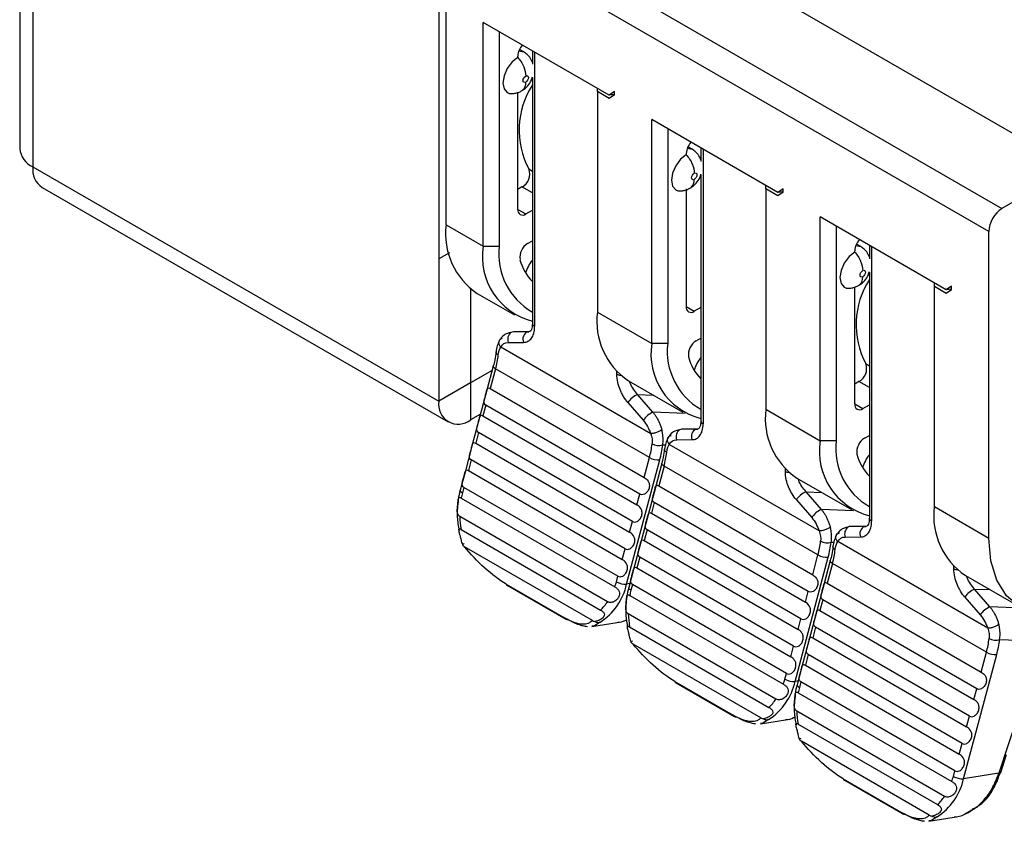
# Model space of a CAD drawing. Header units: millimetres. Extents: x 0 to 419, y 0 to 324.
# Tile 18 of 35: x 318 to 338, y 179 to 195. Entities that reach past the tile are written whole.
import ezdxf

# ---------------------------------------------------------------- set-up
doc = ezdxf.new("R2010")
doc.units = ezdxf.units.MM
doc.header["$LTSCALE"] = 1.5

msp = doc.modelspace()

# ---------------------------------------------------------------- linework, layer by layer
for p, q in [((318.032, 266.376), (318.032, 192.152)), ((318.296, 266.008), (318.296, 191.785)), ((339.244, 191.664), (326.516, 199.012)), ((326.41, 198.032), (326.41, 189.948)), ((326.821, 197.213), (337.666, 190.952)), ((337.401, 190.493), (326.556, 196.754)), ((326.556, 190.63), (326.556, 196.754)), ((329.817, 193.217), (327.298, 194.672)), ((327.298, 190.201), (327.298, 194.672)), ((327.617, 194.488), (327.617, 190.201)), ((328.009, 194.102), (328.107, 194.081)), ((328.107, 194.082), (328.022, 194.131)), ((328.28, 194.105), (328.28, 193.835)), ((328.324, 194.08), (328.324, 188.596)), ((327.988, 193.972), (327.988, 193.998)), ((328.28, 193.569), (328.28, 188.657)), ((327.988, 190.936), (327.988, 193.271)), ((329.579, 193.289), (329.579, 193.355)), ((329.579, 193.289), (329.579, 188.885)), ((329.817, 193.151), (329.579, 193.289)), ((329.924, 193.288), (329.817, 193.217)), ((329.924, 193.222), (329.924, 193.288)), ((329.924, 193.229), (329.817, 193.217)), ((329.924, 193.222), (329.817, 193.151)), ((333.185, 191.273), (330.666, 192.728)), ((330.666, 188.257), (330.666, 192.728)), ((330.984, 192.544), (330.984, 188.257)), ((331.377, 192.158), (331.475, 192.137)), ((331.474, 192.137), (331.389, 192.187)), ((331.648, 192.161), (331.648, 191.891)), ((331.692, 192.136), (331.692, 186.652)), ((331.355, 192.054), (331.355, 192.028)), ((318.296, 191.785), (326.41, 187.101)), ((328.206, 191.743), (328.28, 191.7)), ((339.072, 191.764), (337.666, 190.952)), ((331.648, 191.625), (331.648, 186.713)), ((318.482, 191.373), (326.597, 186.689)), ((328.072, 191.383), (327.988, 191.334)), ((328.28, 191.263), (328.072, 191.383)), ((331.355, 191.345), (331.355, 188.992)), ((332.946, 191.345), (332.946, 191.411)), ((332.946, 191.345), (332.946, 186.941)), ((333.185, 191.207), (332.946, 191.345)), ((333.291, 191.344), (333.185, 191.273)), ((333.291, 191.278), (333.291, 191.344)), ((333.291, 191.285), (333.185, 191.273)), ((333.291, 191.278), (333.185, 191.207)), ((327.988, 190.936), (328.147, 190.844)), ((328.147, 190.844), (328.28, 190.921)), ((336.553, 189.329), (334.034, 190.784)), ((334.034, 186.313), (334.034, 190.784)), ((326.556, 190.63), (327.298, 190.201)), ((334.352, 190.6), (334.352, 186.313)), ((328.185, 190.254), (328.28, 190.309)), ((337.401, 184.369), (337.401, 190.493)), ((327.298, 190.201), (327.617, 190.201)), ((334.723, 190.084), (334.723, 190.11)), ((334.744, 190.214), (334.842, 190.193)), ((334.842, 190.193), (334.757, 190.243)), ((335.015, 190.217), (335.015, 189.947)), ((335.059, 190.192), (335.059, 184.708)), ((326.62, 190.069), (326.41, 189.948)), ((326.41, 189.948), (326.41, 187.101)), ((335.015, 189.681), (335.015, 184.769)), ((327.046, 189.346), (327.046, 187.468)), ((327.046, 189.346), (327.046, 187.468)), ((334.723, 187.048), (334.723, 189.383)), ((336.314, 189.401), (336.314, 189.467)), ((336.314, 184.997), (336.314, 189.401)), ((336.314, 189.401), (336.553, 189.263)), ((336.659, 189.4), (336.553, 189.329)), ((336.659, 189.341), (336.553, 189.329)), ((336.553, 189.263), (336.659, 189.334)), ((336.659, 189.334), (336.659, 189.4)), ((327.177, 189.256), (327.92, 188.828)), ((331.355, 188.992), (331.515, 188.9)), ((331.648, 188.977), (331.515, 188.9)), ((329.579, 188.885), (330.666, 188.257)), ((328.209, 188.491), (327.902, 188.489)), ((328.185, 188.487), (328.209, 188.491)), ((331.553, 188.31), (331.648, 188.365)), ((330.645, 186.454), (327.647, 188.185)), ((327.797, 188.278), (328.104, 188.279)), ((330.984, 188.257), (330.666, 188.257)), ((327.499, 187.806), (327.37, 187.323)), ((327.544, 187.752), (327.438, 187.354)), ((330.62, 185.976), (327.544, 187.752)), ((334.941, 187.855), (335.015, 187.812)), ((327.475, 187.715), (327.046, 187.468)), ((327.475, 187.715), (327.046, 187.468)), ((329.968, 187.647), (329.968, 187.695)), ((327.046, 187.468), (326.41, 187.101)), ((327.046, 187.468), (327.046, 186.733)), ((327.438, 187.354), (330.514, 185.579)), ((330.2, 187.511), (331.287, 186.884)), ((334.807, 187.495), (334.723, 187.446)), ((335.015, 187.375), (334.807, 187.495)), ((327.37, 187.323), (327.224, 186.777)), ((330.69, 186.882), (330.383, 187.237)), ((330.383, 187.237), (330.695, 187.226)), ((327.349, 187.021), (327.292, 186.808)), ((330.425, 185.245), (327.349, 187.021)), ((330.188, 187.076), (330.495, 186.721)), ((334.723, 187.048), (334.882, 186.956)), ((334.882, 186.956), (335.015, 187.033)), ((327.243, 186.847), (327.046, 186.733)), ((327.224, 186.777), (327.079, 186.231)), ((327.292, 186.808), (330.368, 185.032)), ((331.334, 186.858), (330.69, 186.882)), ((332.946, 186.941), (334.034, 186.313)), ((327.204, 186.475), (327.147, 186.262)), ((330.28, 184.699), (327.204, 186.475)), ((331.577, 186.547), (331.27, 186.545)), ((331.553, 186.543), (331.577, 186.547)), ((334.92, 186.366), (335.015, 186.42)), ((327.079, 186.231), (326.933, 185.685)), ((327.147, 186.262), (330.223, 184.486)), ((330.884, 186.232), (330.938, 186.23)), ((334.012, 184.51), (331.015, 186.241)), ((331.165, 186.334), (331.471, 186.335)), ((334.352, 186.313), (334.034, 186.313)), ((330.514, 185.579), (330.62, 185.976)), ((327.058, 185.929), (327.001, 185.716)), ((330.134, 184.153), (327.058, 185.929)), ((330.164, 183.449), (330.826, 185.93)), ((330.866, 185.862), (330.738, 185.379)), ((330.912, 185.808), (330.806, 185.41)), ((333.988, 184.032), (330.912, 185.808)), ((326.933, 185.685), (326.837, 185.325)), ((327.001, 185.716), (330.077, 183.94)), ((333.336, 185.703), (333.336, 185.751)), ((330.806, 185.41), (333.882, 183.635)), ((333.568, 185.567), (334.655, 184.939)), ((326.912, 185.382), (326.882, 185.271)), ((329.988, 183.607), (326.912, 185.382)), ((330.368, 185.032), (330.425, 185.245)), ((330.738, 185.379), (330.592, 184.833)), ((334.057, 184.938), (333.751, 185.293)), ((333.751, 185.293), (334.062, 185.282)), ((326.859, 185.168), (329.928, 183.396)), ((330.717, 185.077), (330.66, 184.864)), ((333.793, 183.301), (330.717, 185.077)), ((333.556, 185.132), (333.863, 184.777)), ((336.314, 184.997), (337.401, 184.369)), ((329.78, 183.096), (326.829, 184.8)), ((330.592, 184.833), (330.446, 184.287)), ((330.66, 184.864), (333.736, 183.088)), ((334.701, 184.914), (334.057, 184.938)), ((330.223, 184.486), (330.28, 184.699)), ((334.944, 184.602), (334.638, 184.601)), ((334.92, 184.599), (334.944, 184.602)), ((326.854, 184.54), (329.641, 182.931)), ((330.571, 184.531), (330.514, 184.318)), ((333.647, 182.755), (330.571, 184.531)), ((330.446, 184.287), (330.301, 183.741)), ((330.514, 184.318), (333.59, 182.542)), ((334.252, 184.288), (334.306, 184.286)), ((337.38, 182.566), (334.383, 184.297)), ((334.532, 184.39), (334.839, 184.391)), ((329.478, 182.721), (326.923, 184.196)), ((330.077, 183.94), (330.134, 184.153)), ((333.882, 183.635), (333.988, 184.032)), ((330.426, 183.985), (330.369, 183.772)), ((333.501, 182.209), (330.426, 183.985)), ((333.532, 181.505), (334.193, 183.986)), ((334.234, 183.918), (334.105, 183.435)), ((334.279, 183.863), (334.173, 183.466)), ((337.355, 182.088), (334.279, 183.863)), ((330.301, 183.741), (330.205, 183.381)), ((330.369, 183.772), (333.445, 181.996)), ((336.703, 183.759), (336.703, 183.807)), ((336.935, 183.623), (338.023, 182.995)), ((327.756, 183.449), (328.923, 182.776)), ((327.78, 183.42), (328.947, 182.746)), ((329.958, 183.495), (329.988, 183.607)), ((330.226, 183.459), (330.164, 183.449)), ((330.28, 183.438), (330.25, 183.327)), ((333.356, 181.663), (330.28, 183.438)), ((334.105, 183.435), (333.96, 182.889)), ((334.173, 183.466), (337.249, 181.69)), ((330.226, 183.223), (333.296, 181.452)), ((333.736, 183.088), (333.793, 183.301)), ((337.425, 182.994), (337.118, 183.349)), ((337.118, 183.349), (337.43, 183.338)), ((334.084, 183.133), (334.028, 182.92)), ((337.16, 181.357), (334.084, 183.133)), ((336.924, 183.188), (337.23, 182.832)), ((333.148, 181.152), (330.196, 182.856)), ((333.96, 182.889), (333.814, 182.343)), ((334.028, 182.92), (337.104, 181.144)), ((338.069, 182.97), (337.425, 182.994)), ((329.469, 182.601), (329.973, 182.68)), ((329.633, 182.687), (329.521, 182.614)), ((333.59, 182.542), (333.647, 182.755)), ((330.222, 182.596), (333.009, 180.987)), ((333.939, 182.587), (333.882, 182.374)), ((337.015, 180.811), (333.939, 182.587)), ((332.846, 180.777), (330.291, 182.252)), ((333.814, 182.343), (333.668, 181.796)), ((333.882, 182.374), (336.958, 180.598)), ((338.468, 182.312), (337.604, 179.672)), ((337.619, 182.344), (338.468, 182.312)), ((333.445, 181.996), (333.501, 182.209)), ((333.793, 182.041), (333.736, 181.828)), ((336.869, 180.265), (333.793, 182.041)), ((336.899, 179.561), (337.561, 182.042)), ((337.249, 181.69), (337.355, 182.088)), ((333.326, 181.551), (333.356, 181.663)), ((333.668, 181.796), (333.572, 181.437)), ((333.736, 181.828), (336.812, 180.052)), ((331.124, 181.505), (332.29, 180.831)), ((331.148, 181.475), (332.315, 180.802)), ((333.593, 181.515), (333.532, 181.505)), ((333.647, 181.494), (333.618, 181.383)), ((336.723, 179.719), (333.647, 181.494)), ((333.594, 181.279), (336.663, 179.507)), ((337.104, 181.144), (337.16, 181.357)), ((336.516, 179.208), (333.564, 180.912)), ((332.837, 180.657), (333.341, 180.736)), ((333.001, 180.743), (332.888, 180.669)), ((336.958, 180.598), (337.015, 180.811)), ((333.589, 180.652), (336.376, 179.043)), ((336.213, 178.833), (333.659, 180.308)), ((336.812, 180.052), (336.869, 180.265)), ((337.64, 179.686), (337.758, 180.047)), ((336.694, 179.607), (336.723, 179.719)), ((337.544, 179.483), (337.645, 179.701)), ((334.491, 179.561), (335.658, 178.887)), ((334.516, 179.531), (335.682, 178.858)), ((337.604, 179.672), (336.899, 179.561)), ((336.917, 178.85), (337.161, 178.999)), ((336.204, 178.713), (336.708, 178.792)), ((336.368, 178.799), (336.256, 178.725))]:
    msp.add_line(p, q)
at = {"flags": 128}
for points in [[(327.988, 193.972), (327.875, 193.881), (327.778, 193.751), (327.714, 193.604), (327.692, 193.46), (327.714, 193.342), (327.778, 193.268), (327.826, 193.251)], [(328.147, 193.478), (328.127, 193.47), (328.109, 193.474), (328.098, 193.487), (328.094, 193.508), (328.098, 193.534), (328.109, 193.56), (328.127, 193.584), (328.147, 193.6)], [(328.147, 193.6), (328.167, 193.607), (328.184, 193.604), (328.196, 193.59), (328.2, 193.569), (328.196, 193.544), (328.184, 193.517), (328.167, 193.494), (328.147, 193.478)], [(328.084, 193.316), (328.08, 193.313), (328.069, 193.306)], [(331.355, 192.028), (331.242, 191.937), (331.146, 191.807), (331.082, 191.659), (331.059, 191.516), (331.082, 191.398), (331.146, 191.324), (331.194, 191.307)], [(331.515, 191.533), (331.494, 191.526), (331.477, 191.53), (331.466, 191.543), (331.461, 191.564), (331.466, 191.59), (331.477, 191.616), (331.494, 191.64), (331.515, 191.656)], [(331.515, 191.656), (331.535, 191.663), (331.552, 191.66), (331.564, 191.646), (331.568, 191.625), (331.564, 191.6), (331.552, 191.573), (331.535, 191.55), (331.515, 191.533)], [(331.452, 191.372), (331.448, 191.369), (331.437, 191.362)], [(334.723, 190.084), (334.61, 189.993), (334.514, 189.863), (334.449, 189.715), (334.427, 189.572), (334.449, 189.454), (334.514, 189.38), (334.561, 189.363)], [(334.882, 189.712), (334.902, 189.719), (334.92, 189.716), (334.931, 189.702), (334.935, 189.681), (334.931, 189.655), (334.92, 189.629), (334.902, 189.606), (334.882, 189.589)], [(334.882, 189.589), (334.862, 189.582), (334.845, 189.586), (334.833, 189.599), (334.829, 189.62), (334.833, 189.646), (334.845, 189.672), (334.862, 189.695), (334.882, 189.712)], [(334.819, 189.428), (334.815, 189.425), (334.804, 189.418)], [(327.902, 188.489), (327.876, 188.485), (327.852, 188.474)], [(327.597, 188.026), (327.578, 188.038), (327.564, 188.052), (327.556, 188.067), (327.553, 188.081), (327.553, 188.087)], [(327.544, 187.752), (327.525, 187.764), (327.511, 187.776), (327.502, 187.788), (327.498, 187.799), (327.499, 187.806)], [(331.27, 186.545), (331.244, 186.541), (331.219, 186.53)], [(330.965, 186.082), (330.946, 186.094), (330.932, 186.108), (330.923, 186.123), (330.92, 186.137), (330.921, 186.143)], [(330.912, 185.808), (330.893, 185.82), (330.879, 185.832), (330.87, 185.844), (330.866, 185.855), (330.866, 185.862)], [(326.837, 185.325), (326.837, 185.319), (326.84, 185.307), (326.849, 185.295), (326.864, 185.283), (326.882, 185.271)], [(334.638, 184.601), (334.612, 184.597), (334.587, 184.586)], [(339.35, 183.053), (339.109, 182.952), (338.711, 182.862), (338.344, 182.876), (338.022, 182.995), (337.759, 183.214), (337.563, 183.525), (337.442, 183.915), (337.401, 184.369)], [(334.332, 184.137), (334.314, 184.15), (334.3, 184.164), (334.291, 184.179), (334.288, 184.193), (334.288, 184.199)], [(334.279, 183.863), (334.26, 183.876), (334.246, 183.888), (334.237, 183.9), (334.233, 183.911), (334.234, 183.918)], [(330.205, 183.381), (330.204, 183.375), (330.208, 183.363), (330.217, 183.351), (330.231, 183.339), (330.25, 183.327)], [(333.572, 181.437), (333.572, 181.43), (333.576, 181.419), (333.585, 181.407), (333.599, 181.395), (333.618, 181.383)], [(337.604, 179.672), (337.62, 179.674), (337.632, 179.678), (337.639, 179.684), (337.64, 179.686)]]:
    msp.add_lwpolyline(points, dxfattribs=at)
for centre, radius, start, end in [((328.335, 193.982), 0.348, 136.8499, 177.3025), ((327.951, 193.461), 0.197, 312.6127, 4.8796), ((329.681, 192.519), 1.667, 147.2172, 207.7491), ((331.703, 192.038), 0.348, 136.8499, 177.3025), ((318.483, 192.197), 0.453, 185.6948, 245.6253), ((318.724, 191.73), 0.432, 172.7442, 235.9436), ((327.935, 191.639), 0.291, 298.2072, 20.9464), ((331.318, 191.517), 0.197, 312.6134, 4.8797), ((328.085, 190.92), 0.0983, 170.786, 309.2033), ((337.977, 190.467), 0.576, 122.6055, 177.3945), ((327.983, 190.448), 1.439, 172.7442, 235.9436), ((335.071, 190.094), 0.348, 136.8499, 177.3025), ((328.609, 189.988), 1.328, 170.7852, 255.6412), ((328.941, 190.044), 1.334, 173.2366, 240.2899), ((328.353, 189.977), 0.324, 121.2181, 188.1348), ((328.981, 190.18), 0.981, 194.726, 224.3857), ((328.872, 189.446), 0.76, 141.1404, 163.015), ((336.417, 188.631), 1.667, 147.2172, 207.7491), ((334.686, 189.573), 0.197, 312.6134, 4.8797), ((331.452, 188.976), 0.0983, 170.786, 309.2033), ((331.006, 188.703), 1.439, 172.7442, 235.9436), ((328.355, 188.664), 0.0754, 185.695, 245.6253), ((327.955, 188.34), 0.169, 127.5183, 201.3039), ((328.246, 188.343), 0.157, 112.9915, 204.0808), ((331.977, 188.044), 1.328, 170.7852, 255.6412), ((332.309, 188.1), 1.334, 173.2366, 240.2899), ((331.721, 188.033), 0.324, 121.2181, 188.1348), ((325.67, 188.256), 1.941, 344.9265, 353.1705), ((332.348, 188.236), 0.981, 194.726, 224.3857), ((332.239, 187.502), 0.76, 141.1404, 163.015), ((334.67, 187.751), 0.291, 298.2072, 20.9464), ((330.064, 187.823), 0.201, 241.3155, 263.959), ((330.55, 186.838), 0.432, 112.6739, 146.6758), ((326.798, 187.038), 0.393, 170.786, 309.2033), ((334.82, 187.032), 0.0983, 170.786, 309.2033), ((330.856, 186.483), 0.432, 112.6739, 146.6755), ((334.373, 186.759), 1.439, 172.7442, 235.9436), ((331.723, 186.72), 0.0754, 185.695, 245.6253), ((331.322, 186.396), 0.169, 127.5183, 201.3039), ((331.614, 186.399), 0.157, 112.9915, 204.0808), ((328.746, 186.481), 1.941, 344.9265, 353.1705), ((330.799, 186.484), 0.266, 241.6258, 288.5242), ((328.764, 186.486), 2.135, 344.9265, 353.1705), ((335.343, 186.1), 1.326, 170.7556, 256.1837), ((335.676, 186.156), 1.334, 173.2366, 240.2899), ((335.088, 186.089), 0.324, 121.2181, 188.1348), ((330.798, 186.291), 0.362, 240.573, 274.4412), ((329.037, 186.312), 1.941, 344.9265, 353.1705), ((335.716, 186.292), 0.981, 194.726, 224.3857), ((335.607, 185.558), 0.76, 141.1404, 163.015), ((333.432, 185.879), 0.201, 241.3155, 263.959), ((328.38, 184.872), 1.55, 165.086, 169.0015), ((333.917, 184.894), 0.432, 112.6739, 146.6758), ((337.741, 184.815), 1.439, 172.7442, 235.9436), ((328.643, 184.846), 1.814, 181.4524, 189.7252), ((334.224, 184.539), 0.432, 112.6739, 146.6755), ((334.982, 184.455), 0.157, 112.9915, 204.0808), ((335.09, 184.776), 0.0754, 185.695, 245.6253), ((334.69, 184.452), 0.169, 127.5183, 201.3039), ((332.113, 184.537), 1.941, 344.9265, 353.1705), ((334.167, 184.54), 0.266, 241.6258, 288.5242), ((332.131, 184.542), 2.135, 344.9265, 353.1705), ((334.165, 184.347), 0.362, 240.573, 274.4412), ((332.405, 184.368), 1.941, 344.9265, 353.1705), ((336.799, 183.935), 0.201, 241.3155, 263.959), ((327.81, 183.469), 0.0579, 200.1936, 238.7484), ((328.964, 183.719), 1.23, 302.9421, 347.341), ((328.543, 183.872), 1.465, 341.0235, 345.0883), ((330.136, 183.81), 0.362, 240.573, 274.4412), ((331.748, 182.928), 1.55, 165.086, 169.0015), ((337.285, 182.95), 0.432, 112.6739, 146.6758), ((328.931, 183.669), 1.024, 313.8936, 326.0146), ((332.01, 182.902), 1.814, 181.4524, 189.7252), ((337.592, 182.595), 0.432, 112.6739, 146.6755), ((328.977, 182.795), 0.0579, 200.1936, 238.7484), ((328.975, 182.796), 0.0572, 240.9647, 281.0434), ((335.481, 182.593), 1.941, 344.9265, 353.1705), ((337.535, 182.596), 0.266, 241.6258, 288.5242), ((335.499, 182.597), 2.135, 344.9265, 353.1705), ((337.533, 182.403), 0.362, 240.573, 274.4412), ((331.178, 181.525), 0.0579, 200.1936, 238.7484), ((332.332, 181.775), 1.23, 302.9421, 347.341), ((331.91, 181.928), 1.465, 341.0235, 345.0883), ((333.504, 181.866), 0.362, 240.573, 274.4412), ((335.115, 180.984), 1.55, 165.086, 169.0015), ((332.299, 181.725), 1.024, 313.8936, 326.0146), ((335.378, 180.958), 1.814, 181.4524, 189.7252), ((332.345, 180.851), 0.0579, 200.1936, 238.7484), ((332.343, 180.852), 0.0572, 240.9647, 281.0434), ((334.546, 179.581), 0.0579, 200.1936, 238.7484), ((335.699, 179.831), 1.23, 302.9421, 347.341), ((335.278, 179.984), 1.465, 341.0235, 345.0883), ((336.871, 179.922), 0.362, 240.573, 274.4412), ((335.667, 179.781), 1.024, 313.8936, 326.0146), ((335.712, 178.907), 0.0579, 200.1936, 238.7484), ((335.71, 178.908), 0.0572, 240.9647, 281.0434)]:
    msp.add_arc(centre, radius, start, end)
for points, knots in [([(328.28, 193.869), (328.264, 193.906), (328.238, 193.967), (328.175, 194.036), (328.13, 194.066), (328.107, 194.082)], [0, 0, 0, 0, 0.415085, 0.696508, 1, 1, 1, 1]), ([(327.988, 193.972), (328.035, 193.921), (328.078, 193.854), (328.134, 193.719), (328.147, 193.653), (328.147, 193.6)], [0, 0, 0, 0, 0.5, 0.5, 1, 1, 1, 1]), ([(328.069, 193.306), (328.091, 193.32), (328.132, 193.347), (328.199, 193.416), (328.258, 193.495), (328.274, 193.561), (328.28, 193.585)], [0, 0, 0, 0, 0.227292, 0.438883, 0.797157, 1, 1, 1, 1]), ([(327.819, 193.252), (327.844, 193.25), (327.892, 193.247), (327.965, 193.261), (328.033, 193.284), (328.072, 193.309), (328.091, 193.32)], [0, 0, 0, 0, 0.267407, 0.525431, 0.770434, 1, 1, 1, 1]), ([(331.648, 191.925), (331.632, 191.961), (331.606, 192.023), (331.542, 192.092), (331.497, 192.122), (331.474, 192.138)], [0, 0, 0, 0, 0.41472, 0.69627, 1, 1, 1, 1]), ([(331.355, 192.028), (331.403, 191.977), (331.446, 191.91), (331.502, 191.775), (331.515, 191.708), (331.515, 191.656)], [0, 0, 0, 0, 0.5, 0.5, 1, 1, 1, 1]), ([(331.437, 191.362), (331.458, 191.376), (331.5, 191.403), (331.567, 191.472), (331.626, 191.551), (331.642, 191.617), (331.648, 191.641)], [0, 0, 0, 0, 0.22761, 0.439403, 0.79777, 1, 1, 1, 1]), ([(331.187, 191.308), (331.211, 191.306), (331.259, 191.303), (331.332, 191.317), (331.4, 191.34), (331.439, 191.365), (331.458, 191.376)], [0, 0, 0, 0, 0.267334, 0.525346, 0.770381, 1, 1, 1, 1]), ([(335.015, 189.981), (335, 190.017), (334.973, 190.078), (334.91, 190.148), (334.865, 190.178), (334.842, 190.193)], [0, 0, 0, 0, 0.41472, 0.69627, 1, 1, 1, 1]), ([(334.723, 190.084), (334.77, 190.033), (334.813, 189.966), (334.869, 189.831), (334.882, 189.764), (334.882, 189.712)], [0, 0, 0, 0, 0.5, 0.5, 1, 1, 1, 1]), ([(334.804, 189.418), (334.826, 189.432), (334.868, 189.459), (334.935, 189.528), (334.994, 189.607), (335.009, 189.673), (335.015, 189.697)], [0, 0, 0, 0, 0.22761, 0.439403, 0.79777, 1, 1, 1, 1]), ([(334.554, 189.364), (334.579, 189.362), (334.627, 189.359), (334.7, 189.373), (334.768, 189.396), (334.807, 189.42), (334.826, 189.432)], [0, 0, 0, 0, 0.267334, 0.525346, 0.770381, 1, 1, 1, 1]), ([(328.104, 188.279), (328.135, 188.28), (328.164, 188.286), (328.218, 188.315), (328.242, 188.335), (328.299, 188.414), (328.324, 188.492), (328.324, 188.596)], [0, 0, 0, 0, 0.25, 0.25, 0.5, 0.5, 1, 1, 1, 1]), ([(328.28, 188.66), (328.279, 188.636), (328.277, 188.584), (328.26, 188.529), (328.234, 188.49), (328.201, 188.488), (328.184, 188.488)], [0, 0, 0, 0, 0.215084, 0.456488, 0.719457, 1, 1, 1, 1]), ([(327.853, 188.474), (327.828, 188.47), (327.778, 188.462), (327.692, 188.416), (327.648, 188.354), (327.619, 188.313)], [0, 0, 0, 0, 0.256136, 0.508819, 1, 1, 1, 1]), ([(327.62, 188.314), (327.621, 188.315), (327.625, 188.326), (327.638, 188.341), (327.659, 188.357), (327.676, 188.363), (327.684, 188.366)], [0, 0, 0, 0, 0.068915, 0.39856, 0.710765, 1, 1, 1, 1]), ([(327.787, 188.459), (327.787, 188.46), (327.798, 188.471), (327.815, 188.471), (327.831, 188.471)], [0, 0, 0, 0, 0.036059, 1, 1, 1, 1]), ([(327.618, 188.31), (327.603, 188.279), (327.574, 188.216), (327.56, 188.13), (327.553, 188.087)], [0, 0, 0, 0, 0.502579, 1, 1, 1, 1]), ([(327.647, 188.185), (327.641, 188.192), (327.629, 188.208), (327.616, 188.235), (327.61, 188.264), (327.611, 188.292), (327.617, 188.307), (327.62, 188.314)], [0, 0, 0, 0, 0.187768, 0.390448, 0.604448, 0.824594, 1, 1, 1, 1]), ([(327.553, 188.088), (327.546, 188.034), (327.533, 187.942), (327.509, 187.846), (327.499, 187.806)], [0, 0, 0, 0, 0.582857, 1, 1, 1, 1]), ([(330.188, 187.076), (330.158, 187.111), (330.13, 187.15), (330.088, 187.219), (330.075, 187.244), (330.051, 187.291), (330.041, 187.313), (330.015, 187.38), (329.999, 187.427), (329.976, 187.532), (329.97, 187.588), (329.968, 187.647)], [0, 0, 0, 0, 0.25, 0.25, 0.375, 0.375, 0.5, 0.5, 0.75, 0.75, 1, 1, 1, 1]), ([(327.349, 187.021), (327.324, 187.035), (327.312, 187.061), (327.316, 187.117), (327.321, 187.14), (327.335, 187.192), (327.344, 187.221), (327.359, 187.276), (327.365, 187.302), (327.374, 187.34), (327.379, 187.352), (327.396, 187.374), (327.413, 187.369), (327.438, 187.354)], [0, 0, 0, 0, 0.25, 0.25, 0.375, 0.375, 0.5, 0.5, 0.625, 0.625, 0.75, 0.75, 1, 1, 1, 1]), ([(330.383, 187.237), (330.354, 187.272), (330.296, 187.344), (330.241, 187.438), (330.228, 187.486), (330.225, 187.497)], [0, 0, 0, 0, 0.432286, 0.875697, 1, 1, 1, 1]), ([(327.204, 186.475), (327.179, 186.489), (327.167, 186.514), (327.17, 186.571), (327.175, 186.593), (327.19, 186.645), (327.199, 186.675), (327.213, 186.73), (327.219, 186.756), (327.229, 186.793), (327.233, 186.806), (327.25, 186.828), (327.268, 186.822), (327.292, 186.808)], [0, 0, 0, 0, 0.25, 0.25, 0.375, 0.375, 0.5, 0.5, 0.625, 0.625, 0.75, 0.75, 1, 1, 1, 1]), ([(330.69, 186.882), (330.702, 186.867), (330.726, 186.836), (330.76, 186.784), (330.792, 186.726), (330.821, 186.664), (330.847, 186.598), (330.861, 186.551), (330.868, 186.528)], [0, 0, 0, 0, 0.149667, 0.305929, 0.468954, 0.63889, 0.815867, 1, 1, 1, 1]), ([(331.471, 186.335), (331.503, 186.335), (331.532, 186.342), (331.586, 186.37), (331.61, 186.391), (331.667, 186.47), (331.692, 186.548), (331.692, 186.652)], [0, 0, 0, 0, 0.25, 0.25, 0.5, 0.5, 1, 1, 1, 1]), ([(331.648, 186.716), (331.647, 186.691), (331.645, 186.64), (331.628, 186.585), (331.602, 186.546), (331.569, 186.544), (331.552, 186.543)], [0, 0, 0, 0, 0.215084, 0.456488, 0.719457, 1, 1, 1, 1]), ([(330.868, 186.528), (330.857, 186.52), (330.842, 186.511), (330.805, 186.493), (330.782, 186.484), (330.736, 186.469), (330.713, 186.463), (330.674, 186.456), (330.657, 186.454), (330.645, 186.454)], [0, 0, 0, 0, 0.25, 0.25, 0.5, 0.5, 0.75, 0.75, 1, 1, 1, 1]), ([(330.884, 186.232), (330.887, 186.249), (330.892, 186.286), (330.894, 186.343), (330.891, 186.402), (330.883, 186.465), (330.873, 186.507), (330.868, 186.528)], [0, 0, 0, 0, 0.187655, 0.381667, 0.581687, 0.787816, 1, 1, 1, 1]), ([(331.015, 186.241), (331.003, 186.255), (330.992, 186.272), (330.978, 186.31), (330.977, 186.33), (330.984, 186.367), (330.994, 186.384), (331.02, 186.409), (331.036, 186.417), (331.052, 186.421)], [0, 0, 0, 0, 0.25, 0.25, 0.5, 0.5, 0.75, 0.75, 1, 1, 1, 1]), ([(331.221, 186.53), (331.196, 186.526), (331.146, 186.518), (331.059, 186.472), (331.016, 186.41), (330.987, 186.368)], [0, 0, 0, 0, 0.256136, 0.508819, 1, 1, 1, 1]), ([(331.154, 186.515), (331.155, 186.516), (331.166, 186.526), (331.183, 186.527), (331.198, 186.527)], [0, 0, 0, 0, 0.036059, 1, 1, 1, 1]), ([(327.058, 185.929), (327.033, 185.943), (327.021, 185.968), (327.025, 186.025), (327.03, 186.047), (327.044, 186.099), (327.053, 186.128), (327.068, 186.184), (327.073, 186.209), (327.083, 186.247), (327.087, 186.26), (327.104, 186.281), (327.122, 186.276), (327.147, 186.262)], [0, 0, 0, 0, 0.25, 0.25, 0.375, 0.375, 0.5, 0.5, 0.625, 0.625, 0.75, 0.75, 1, 1, 1, 1]), ([(330.986, 186.366), (330.971, 186.335), (330.941, 186.272), (330.928, 186.186), (330.921, 186.143)], [0, 0, 0, 0, 0.502579, 1, 1, 1, 1]), ([(330.921, 186.144), (330.913, 186.09), (330.901, 185.998), (330.876, 185.902), (330.866, 185.862)], [0, 0, 0, 0, 0.582857, 1, 1, 1, 1]), ([(326.912, 185.382), (326.887, 185.397), (326.875, 185.422), (326.879, 185.479), (326.884, 185.501), (326.898, 185.553), (326.907, 185.582), (326.922, 185.638), (326.928, 185.663), (326.937, 185.701), (326.942, 185.714), (326.959, 185.735), (326.976, 185.73), (327.001, 185.716)], [0, 0, 0, 0, 0.25, 0.25, 0.375, 0.375, 0.5, 0.5, 0.625, 0.625, 0.75, 0.75, 1, 1, 1, 1]), ([(333.556, 185.132), (333.525, 185.167), (333.497, 185.206), (333.456, 185.275), (333.443, 185.3), (333.419, 185.347), (333.409, 185.369), (333.382, 185.436), (333.367, 185.483), (333.343, 185.588), (333.337, 185.644), (333.336, 185.703)], [0, 0, 0, 0, 0.25, 0.25, 0.375, 0.375, 0.5, 0.5, 0.75, 0.75, 1, 1, 1, 1]), ([(330.514, 185.579), (330.539, 185.564), (330.569, 185.542), (330.602, 185.491), (330.612, 185.471), (330.62, 185.423), (330.619, 185.394), (330.604, 185.339), (330.591, 185.312), (330.558, 185.271), (330.54, 185.256), (330.485, 185.229), (330.45, 185.231), (330.425, 185.245)], [0, 0, 0, 0, 0.25, 0.25, 0.375, 0.375, 0.5, 0.5, 0.625, 0.625, 0.75, 0.75, 1, 1, 1, 1]), ([(330.717, 185.077), (330.692, 185.091), (330.68, 185.116), (330.683, 185.173), (330.689, 185.196), (330.703, 185.248), (330.712, 185.277), (330.727, 185.332), (330.732, 185.358), (330.742, 185.396), (330.746, 185.408), (330.763, 185.43), (330.781, 185.425), (330.806, 185.41)], [0, 0, 0, 0, 0.25, 0.25, 0.375, 0.375, 0.5, 0.5, 0.625, 0.625, 0.75, 0.75, 1, 1, 1, 1]), ([(333.751, 185.293), (333.722, 185.328), (333.664, 185.4), (333.609, 185.494), (333.596, 185.542), (333.593, 185.553)], [0, 0, 0, 0, 0.432286, 0.875697, 1, 1, 1, 1]), ([(326.837, 185.325), (326.82, 185.265), (326.803, 185.206), (326.799, 185.141), (326.799, 185.141)], [0, 0, 0, 0, 0.994935, 1, 1, 1, 1]), ([(326.799, 185.141), (326.786, 185.023), (326.763, 184.818), (326.799, 184.611), (326.814, 184.523)], [0, 0, 0, 0, 0.57831, 1, 1, 1, 1]), ([(326.829, 184.8), (326.815, 184.808), (326.803, 184.82), (326.786, 184.853), (326.781, 184.875), (326.778, 184.925), (326.78, 184.955), (326.786, 185.015), (326.79, 185.046), (326.795, 185.1), (326.796, 185.122), (326.801, 185.156), (326.804, 185.166), (326.817, 185.186), (326.834, 185.182), (326.859, 185.168)], [0, 0, 0, 0, 0.125, 0.125, 0.25, 0.25, 0.375, 0.375, 0.5, 0.5, 0.625, 0.625, 0.75, 0.75, 1, 1, 1, 1]), ([(330.28, 184.699), (330.304, 184.685), (330.339, 184.683), (330.394, 184.71), (330.413, 184.725), (330.445, 184.766), (330.458, 184.793), (330.473, 184.848), (330.474, 184.876), (330.466, 184.924), (330.457, 184.945), (330.423, 184.996), (330.393, 185.018), (330.368, 185.032)], [0, 0, 0, 0, 0.25, 0.25, 0.375, 0.375, 0.5, 0.5, 0.625, 0.625, 0.75, 0.75, 1, 1, 1, 1]), ([(330.571, 184.531), (330.546, 184.545), (330.534, 184.57), (330.538, 184.627), (330.543, 184.649), (330.557, 184.701), (330.566, 184.731), (330.581, 184.786), (330.587, 184.811), (330.596, 184.849), (330.6, 184.862), (330.618, 184.883), (330.635, 184.878), (330.66, 184.864)], [0, 0, 0, 0, 0.25, 0.25, 0.375, 0.375, 0.5, 0.5, 0.625, 0.625, 0.75, 0.75, 1, 1, 1, 1]), ([(334.057, 184.938), (334.069, 184.923), (334.094, 184.892), (334.128, 184.839), (334.16, 184.782), (334.189, 184.72), (334.215, 184.653), (334.228, 184.607), (334.235, 184.584)], [0, 0, 0, 0, 0.149667, 0.305929, 0.468954, 0.63889, 0.815867, 1, 1, 1, 1]), ([(334.839, 184.391), (334.87, 184.391), (334.899, 184.398), (334.953, 184.426), (334.977, 184.447), (335.034, 184.525), (335.059, 184.604), (335.059, 184.708)], [0, 0, 0, 0, 0.25, 0.25, 0.5, 0.5, 1, 1, 1, 1]), ([(335.015, 184.772), (335.014, 184.747), (335.012, 184.696), (334.995, 184.641), (334.97, 184.601), (334.936, 184.6), (334.919, 184.599)], [0, 0, 0, 0, 0.215084, 0.4564876, 0.7194575, 1, 1, 1, 1]), ([(326.854, 184.54), (326.83, 184.554), (326.818, 184.557), (326.805, 184.548), (326.805, 184.537), (326.813, 184.492), (326.822, 184.457), (326.84, 184.387), (326.846, 184.36), (326.861, 184.3), (326.87, 184.266), (326.882, 184.231)], [0, 0, 0, 0, 0.25, 0.25, 0.5, 0.5, 0.75, 0.75, 0.875, 0.875, 1, 1, 1, 1]), ([(330.134, 184.153), (330.159, 184.139), (330.194, 184.136), (330.248, 184.164), (330.267, 184.178), (330.299, 184.22), (330.313, 184.247), (330.327, 184.302), (330.329, 184.33), (330.32, 184.378), (330.311, 184.399), (330.277, 184.45), (330.247, 184.472), (330.223, 184.486)], [0, 0, 0, 0, 0.25, 0.25, 0.375, 0.375, 0.5, 0.5, 0.625, 0.625, 0.75, 0.75, 1, 1, 1, 1]), ([(334.235, 184.584), (334.225, 184.576), (334.21, 184.567), (334.172, 184.549), (334.15, 184.54), (334.104, 184.525), (334.081, 184.519), (334.041, 184.512), (334.025, 184.51), (334.012, 184.51)], [0, 0, 0, 0, 0.25, 0.25, 0.5, 0.5, 0.75, 0.75, 1, 1, 1, 1]), ([(334.252, 184.288), (334.254, 184.305), (334.26, 184.342), (334.262, 184.399), (334.259, 184.458), (334.25, 184.521), (334.24, 184.563), (334.235, 184.584)], [0, 0, 0, 0, 0.187655, 0.381667, 0.581687, 0.787816, 1, 1, 1, 1]), ([(334.353, 184.422), (334.339, 184.39), (334.309, 184.328), (334.295, 184.242), (334.288, 184.199)], [0, 0, 0, 0, 0.502579, 1, 1, 1, 1]), ([(334.383, 184.297), (334.37, 184.311), (334.359, 184.328), (334.346, 184.366), (334.344, 184.386), (334.352, 184.423), (334.361, 184.44), (334.387, 184.465), (334.403, 184.473), (334.42, 184.477)], [0, 0, 0, 0, 0.25, 0.25, 0.5, 0.5, 0.75, 0.75, 1, 1, 1, 1]), ([(334.589, 184.586), (334.563, 184.582), (334.513, 184.573), (334.427, 184.528), (334.383, 184.466), (334.354, 184.424)], [0, 0, 0, 0, 0.2561361, 0.5088191, 1, 1, 1, 1]), ([(334.522, 184.571), (334.522, 184.572), (334.534, 184.582), (334.55, 184.583), (334.566, 184.583)], [0, 0, 0, 0, 0.036059, 1, 1, 1, 1]), ([(326.882, 184.231), (326.882, 184.232), (326.882, 184.233), (326.888, 184.24), (326.9, 184.248), (326.91, 184.255), (326.913, 184.257)], [0, 0, 0, 0, 0.223023, 0.497208, 0.855609, 1, 1, 1, 1]), ([(330.426, 183.985), (330.401, 183.999), (330.388, 184.024), (330.392, 184.081), (330.397, 184.103), (330.412, 184.155), (330.421, 184.184), (330.435, 184.24), (330.441, 184.265), (330.451, 184.303), (330.455, 184.316), (330.472, 184.337), (330.49, 184.332), (330.514, 184.318)], [0, 0, 0, 0, 0.25, 0.25, 0.375, 0.375, 0.5, 0.5, 0.625, 0.625, 0.75, 0.75, 1, 1, 1, 1]), ([(327.756, 183.449), (327.619, 183.528), (327.468, 183.643), (327.18, 183.904), (327.044, 184.05), (326.923, 184.196)], [0, 0, 0, 0, 0.5, 0.5, 1, 1, 1, 1]), ([(334.288, 184.2), (334.281, 184.146), (334.268, 184.054), (334.244, 183.958), (334.234, 183.918)], [0, 0, 0, 0, 0.582857, 1, 1, 1, 1]), ([(329.988, 183.607), (330.013, 183.593), (330.048, 183.59), (330.103, 183.617), (330.121, 183.632), (330.154, 183.674), (330.167, 183.7), (330.182, 183.756), (330.183, 183.784), (330.175, 183.832), (330.166, 183.852), (330.132, 183.903), (330.102, 183.926), (330.077, 183.94)], [0, 0, 0, 0, 0.25, 0.25, 0.375, 0.375, 0.5, 0.5, 0.625, 0.625, 0.75, 0.75, 1, 1, 1, 1]), ([(330.28, 183.438), (330.255, 183.453), (330.243, 183.478), (330.247, 183.534), (330.252, 183.557), (330.266, 183.609), (330.275, 183.638), (330.29, 183.693), (330.295, 183.719), (330.305, 183.757), (330.309, 183.769), (330.326, 183.791), (330.344, 183.786), (330.369, 183.772)], [0, 0, 0, 0, 0.25, 0.25, 0.375, 0.375, 0.5, 0.5, 0.625, 0.625, 0.75, 0.75, 1, 1, 1, 1]), ([(333.882, 183.635), (333.906, 183.62), (333.936, 183.598), (333.97, 183.547), (333.979, 183.527), (333.988, 183.478), (333.986, 183.45), (333.972, 183.395), (333.958, 183.368), (333.926, 183.327), (333.908, 183.312), (333.853, 183.285), (333.818, 183.287), (333.793, 183.301)], [0, 0, 0, 0, 0.25, 0.25, 0.375, 0.375, 0.5, 0.5, 0.625, 0.625, 0.75, 0.75, 1, 1, 1, 1]), ([(336.924, 183.188), (336.893, 183.223), (336.865, 183.262), (336.823, 183.331), (336.81, 183.356), (336.787, 183.403), (336.777, 183.425), (336.75, 183.492), (336.734, 183.539), (336.711, 183.644), (336.705, 183.7), (336.703, 183.759)], [0, 0, 0, 0, 0.25, 0.25, 0.375, 0.375, 0.5, 0.5, 0.75, 0.75, 1, 1, 1, 1]), ([(334.084, 183.133), (334.06, 183.147), (334.047, 183.172), (334.051, 183.229), (334.056, 183.252), (334.071, 183.303), (334.079, 183.333), (334.094, 183.388), (334.1, 183.414), (334.109, 183.452), (334.114, 183.464), (334.131, 183.486), (334.149, 183.48), (334.173, 183.466)], [0, 0, 0, 0, 0.25, 0.25, 0.375, 0.375, 0.5, 0.5, 0.625, 0.625, 0.75, 0.75, 1, 1, 1, 1]), ([(337.118, 183.349), (337.09, 183.384), (337.031, 183.456), (336.976, 183.55), (336.963, 183.598), (336.96, 183.609)], [0, 0, 0, 0, 0.432286, 0.875697, 1, 1, 1, 1]), ([(329.928, 183.396), (329.935, 183.392), (329.948, 183.384), (329.975, 183.362), (330.007, 183.326), (330.027, 183.273), (330.019, 183.211), (329.982, 183.145), (329.926, 183.102), (329.874, 183.084), (329.838, 183.081), (329.805, 183.085), (329.789, 183.093), (329.78, 183.096)], [0, 0, 0, 0, 0.047566, 0.094968, 0.189232, 0.296625, 0.422571, 0.572514, 0.736148, 0.807632, 0.880328, 0.942444, 1, 1, 1, 1]), ([(330.196, 182.856), (330.183, 182.864), (330.171, 182.876), (330.153, 182.909), (330.148, 182.931), (330.146, 182.981), (330.148, 183.011), (330.154, 183.071), (330.157, 183.102), (330.162, 183.156), (330.164, 183.178), (330.168, 183.212), (330.171, 183.222), (330.185, 183.242), (330.201, 183.238), (330.226, 183.223)], [0, 0, 0, 0, 0.125, 0.125, 0.25, 0.25, 0.375, 0.375, 0.5, 0.5, 0.625, 0.625, 0.75, 0.75, 1, 1, 1, 1]), ([(330.205, 183.381), (330.188, 183.321), (330.17, 183.261), (330.167, 183.197), (330.167, 183.197)], [0, 0, 0, 0, 0.994935, 1, 1, 1, 1]), ([(330.167, 183.197), (330.154, 183.078), (330.131, 182.874), (330.167, 182.667), (330.182, 182.579)], [0, 0, 0, 0, 0.57831, 1, 1, 1, 1]), ([(333.647, 182.755), (333.672, 182.741), (333.707, 182.739), (333.762, 182.766), (333.78, 182.78), (333.813, 182.822), (333.826, 182.849), (333.841, 182.904), (333.842, 182.932), (333.834, 182.98), (333.824, 183.001), (333.791, 183.052), (333.761, 183.074), (333.736, 183.088)], [0, 0, 0, 0, 0.25, 0.25, 0.375, 0.375, 0.5, 0.5, 0.625, 0.625, 0.75, 0.75, 1, 1, 1, 1]), ([(329.641, 182.931), (329.665, 182.917), (329.685, 182.901), (329.711, 182.871), (329.719, 182.855), (329.718, 182.815), (329.707, 182.792), (329.665, 182.756), (329.646, 182.743), (329.598, 182.72), (329.567, 182.709), (329.53, 182.702)], [0, 0, 0, 0, 0.25, 0.25, 0.5, 0.5, 0.75, 0.75, 0.875, 0.875, 1, 1, 1, 1]), ([(333.939, 182.587), (333.914, 182.601), (333.902, 182.626), (333.905, 182.683), (333.91, 182.705), (333.925, 182.757), (333.934, 182.787), (333.949, 182.842), (333.954, 182.867), (333.964, 182.905), (333.968, 182.918), (333.985, 182.939), (334.003, 182.934), (334.028, 182.92)], [0, 0, 0, 0, 0.25, 0.25, 0.375, 0.375, 0.5, 0.5, 0.625, 0.625, 0.75, 0.75, 1, 1, 1, 1]), ([(337.425, 182.994), (337.437, 182.979), (337.461, 182.948), (337.495, 182.895), (337.527, 182.838), (337.557, 182.776), (337.583, 182.709), (337.596, 182.663), (337.603, 182.64)], [0, 0, 0, 0, 0.149667, 0.305929, 0.468954, 0.63889, 0.815867, 1, 1, 1, 1]), ([(329.478, 182.721), (329.437, 182.668), (329.371, 182.64), (329.183, 182.653), (329.06, 182.696), (328.923, 182.776)], [0, 0, 0, 0, 0.5, 0.5, 1, 1, 1, 1]), ([(329.379, 182.598), (329.365, 182.6), (329.337, 182.602), (329.29, 182.612), (329.241, 182.625), (329.174, 182.647), (329.091, 182.683), (329.02, 182.721), (328.986, 182.74)], [0, 0, 0, 0, 0.128984, 0.259121, 0.39058, 0.523525, 0.771755, 1, 1, 1, 1]), ([(329.53, 182.702), (329.539, 182.698), (329.558, 182.689), (329.594, 182.681), (329.619, 182.685), (329.633, 182.687)], [0, 0, 0, 0, 0.250702, 0.584078, 1, 1, 1, 1]), ([(329.973, 182.685), (329.989, 182.686), (330.057, 182.689), (330.122, 182.719), (330.171, 182.742)], [0, 0, 0, 0, 0.232589, 1, 1, 1, 1]), ([(337.603, 182.64), (337.592, 182.632), (337.577, 182.623), (337.54, 182.605), (337.517, 182.596), (337.472, 182.581), (337.449, 182.575), (337.409, 182.568), (337.392, 182.566), (337.38, 182.566)], [0, 0, 0, 0, 0.25, 0.25, 0.5, 0.5, 0.75, 0.75, 1, 1, 1, 1]), ([(337.619, 182.344), (337.622, 182.361), (337.627, 182.397), (337.629, 182.455), (337.626, 182.514), (337.618, 182.577), (337.608, 182.619), (337.603, 182.64)], [0, 0, 0, 0, 0.187655, 0.381667, 0.581687, 0.787816, 1, 1, 1, 1]), ([(329.521, 182.614), (329.52, 182.613), (329.508, 182.605), (329.487, 182.606), (329.468, 182.607)], [0, 0, 0, 0, 0.051981, 1, 1, 1, 1]), ([(330.222, 182.596), (330.198, 182.61), (330.185, 182.613), (330.173, 182.604), (330.172, 182.593), (330.181, 182.547), (330.19, 182.513), (330.207, 182.443), (330.214, 182.416), (330.229, 182.355), (330.237, 182.322), (330.25, 182.287)], [0, 0, 0, 0, 0.25, 0.25, 0.5, 0.5, 0.75, 0.75, 0.875, 0.875, 1, 1, 1, 1]), ([(333.501, 182.209), (333.526, 182.195), (333.561, 182.192), (333.616, 182.22), (333.635, 182.234), (333.667, 182.276), (333.68, 182.303), (333.695, 182.358), (333.696, 182.386), (333.688, 182.434), (333.679, 182.455), (333.645, 182.505), (333.615, 182.528), (333.59, 182.542)], [0, 0, 0, 0, 0.25, 0.25, 0.375, 0.375, 0.5, 0.5, 0.625, 0.625, 0.75, 0.75, 1, 1, 1, 1]), ([(330.25, 182.287), (330.249, 182.288), (330.249, 182.289), (330.256, 182.296), (330.267, 182.304), (330.278, 182.311), (330.281, 182.313)], [0, 0, 0, 0, 0.223023, 0.497208, 0.855609, 1, 1, 1, 1]), ([(331.124, 181.505), (330.986, 181.584), (330.835, 181.699), (330.548, 181.96), (330.412, 182.106), (330.291, 182.252)], [0, 0, 0, 0, 0.5, 0.5, 1, 1, 1, 1]), ([(333.793, 182.041), (333.768, 182.055), (333.756, 182.08), (333.76, 182.137), (333.765, 182.159), (333.779, 182.211), (333.788, 182.24), (333.803, 182.296), (333.809, 182.321), (333.818, 182.359), (333.822, 182.372), (333.84, 182.393), (333.857, 182.388), (333.882, 182.374)], [0, 0, 0, 0, 0.25, 0.25, 0.375, 0.375, 0.5, 0.5, 0.625, 0.625, 0.75, 0.75, 1, 1, 1, 1]), ([(333.356, 181.663), (333.38, 181.648), (333.416, 181.646), (333.47, 181.673), (333.489, 181.688), (333.521, 181.73), (333.535, 181.756), (333.549, 181.812), (333.551, 181.84), (333.542, 181.888), (333.533, 181.908), (333.499, 181.959), (333.469, 181.982), (333.445, 181.996)], [0, 0, 0, 0, 0.25, 0.25, 0.375, 0.375, 0.5, 0.5, 0.625, 0.625, 0.75, 0.75, 1, 1, 1, 1]), ([(333.647, 181.494), (333.623, 181.509), (333.61, 181.534), (333.614, 181.59), (333.619, 181.613), (333.634, 181.665), (333.643, 181.694), (333.657, 181.749), (333.663, 181.775), (333.672, 181.813), (333.677, 181.825), (333.694, 181.847), (333.712, 181.842), (333.736, 181.828)], [0, 0, 0, 0, 0.25, 0.25, 0.375, 0.375, 0.5, 0.5, 0.625, 0.625, 0.75, 0.75, 1, 1, 1, 1]), ([(337.249, 181.69), (337.274, 181.676), (337.304, 181.654), (337.338, 181.603), (337.347, 181.583), (337.355, 181.534), (337.354, 181.506), (337.339, 181.451), (337.326, 181.424), (337.294, 181.383), (337.275, 181.368), (337.22, 181.341), (337.185, 181.343), (337.16, 181.357)], [0, 0, 0, 0, 0.25, 0.25, 0.375, 0.375, 0.5, 0.5, 0.625, 0.625, 0.75, 0.75, 1, 1, 1, 1]), ([(333.296, 181.452), (333.302, 181.448), (333.315, 181.44), (333.342, 181.418), (333.375, 181.382), (333.394, 181.329), (333.387, 181.267), (333.349, 181.201), (333.293, 181.157), (333.241, 181.14), (333.205, 181.137), (333.173, 181.141), (333.156, 181.149), (333.148, 181.152)], [0, 0, 0, 0, 0.047566, 0.094968, 0.189232, 0.296625, 0.422571, 0.572514, 0.736148, 0.807632, 0.880328, 0.942444, 1, 1, 1, 1]), ([(333.534, 181.253), (333.521, 181.134), (333.499, 180.93), (333.534, 180.722), (333.549, 180.635)], [0, 0, 0, 0, 0.57831, 1, 1, 1, 1]), ([(333.564, 180.912), (333.55, 180.92), (333.538, 180.932), (333.521, 180.965), (333.516, 180.987), (333.513, 181.037), (333.515, 181.067), (333.521, 181.127), (333.525, 181.158), (333.53, 181.212), (333.532, 181.234), (333.536, 181.267), (333.539, 181.278), (333.553, 181.298), (333.569, 181.294), (333.594, 181.279)], [0, 0, 0, 0, 0.125, 0.125, 0.25, 0.25, 0.375, 0.375, 0.5, 0.5, 0.625, 0.625, 0.75, 0.75, 1, 1, 1, 1]), ([(333.572, 181.437), (333.555, 181.377), (333.538, 181.317), (333.534, 181.253), (333.534, 181.253)], [0, 0, 0, 0, 0.994935, 1, 1, 1, 1]), ([(337.015, 180.811), (337.039, 180.797), (337.075, 180.794), (337.129, 180.822), (337.148, 180.836), (337.18, 180.878), (337.193, 180.905), (337.208, 180.96), (337.21, 180.988), (337.201, 181.036), (337.192, 181.057), (337.158, 181.108), (337.128, 181.13), (337.104, 181.144)], [0, 0, 0, 0, 0.25, 0.25, 0.375, 0.375, 0.5, 0.5, 0.625, 0.625, 0.75, 0.75, 1, 1, 1, 1]), ([(333.009, 180.987), (333.033, 180.973), (333.052, 180.957), (333.079, 180.927), (333.087, 180.911), (333.085, 180.871), (333.074, 180.848), (333.032, 180.812), (333.014, 180.799), (332.965, 180.776), (332.935, 180.765), (332.898, 180.758)], [0, 0, 0, 0, 0.25, 0.25, 0.5, 0.5, 0.75, 0.75, 0.875, 0.875, 1, 1, 1, 1]), ([(332.846, 180.777), (332.805, 180.724), (332.738, 180.696), (332.55, 180.709), (332.428, 180.752), (332.29, 180.831)], [0, 0, 0, 0, 0.5, 0.5, 1, 1, 1, 1]), ([(332.747, 180.654), (332.733, 180.656), (332.704, 180.658), (332.657, 180.668), (332.608, 180.681), (332.541, 180.703), (332.458, 180.739), (332.387, 180.777), (332.353, 180.796)], [0, 0, 0, 0, 0.128984, 0.2591207, 0.3905796, 0.5235251, 0.7717546, 1, 1, 1, 1]), ([(332.888, 180.669), (332.888, 180.669), (332.875, 180.661), (332.855, 180.662), (332.836, 180.663)], [0, 0, 0, 0, 0.051981, 1, 1, 1, 1]), ([(332.898, 180.758), (332.906, 180.754), (332.926, 180.745), (332.962, 180.737), (332.987, 180.741), (333.001, 180.743)], [0, 0, 0, 0, 0.250702, 0.584078, 1, 1, 1, 1]), ([(333.34, 180.741), (333.356, 180.742), (333.425, 180.745), (333.489, 180.775), (333.539, 180.798)], [0, 0, 0, 0, 0.232589, 1, 1, 1, 1]), ([(333.589, 180.652), (333.565, 180.666), (333.553, 180.668), (333.54, 180.66), (333.54, 180.649), (333.548, 180.603), (333.557, 180.569), (333.575, 180.499), (333.581, 180.472), (333.596, 180.411), (333.605, 180.378), (333.617, 180.343)], [0, 0, 0, 0, 0.25, 0.25, 0.5, 0.5, 0.75, 0.75, 0.875, 0.875, 1, 1, 1, 1]), ([(336.869, 180.265), (336.894, 180.251), (336.929, 180.248), (336.984, 180.276), (337.002, 180.29), (337.034, 180.332), (337.048, 180.359), (337.063, 180.414), (337.064, 180.442), (337.056, 180.49), (337.046, 180.51), (337.013, 180.561), (336.983, 180.584), (336.958, 180.598)], [0, 0, 0, 0, 0.25, 0.25, 0.375, 0.375, 0.5, 0.5, 0.625, 0.625, 0.75, 0.75, 1, 1, 1, 1]), ([(333.617, 180.343), (333.617, 180.344), (333.617, 180.345), (333.623, 180.351), (333.635, 180.36), (333.645, 180.367), (333.648, 180.369)], [0, 0, 0, 0, 0.223023, 0.497208, 0.855609, 1, 1, 1, 1]), ([(334.491, 179.561), (334.354, 179.64), (334.203, 179.755), (333.916, 180.016), (333.779, 180.162), (333.659, 180.308)], [0, 0, 0, 0, 0.5, 0.5, 1, 1, 1, 1]), ([(336.723, 179.719), (336.748, 179.704), (336.783, 179.702), (336.838, 179.729), (336.857, 179.744), (336.889, 179.786), (336.902, 179.812), (336.917, 179.868), (336.918, 179.896), (336.91, 179.944), (336.901, 179.964), (336.867, 180.015), (336.837, 180.038), (336.812, 180.052)], [0, 0, 0, 0, 0.25, 0.25, 0.375, 0.375, 0.5, 0.5, 0.625, 0.625, 0.75, 0.75, 1, 1, 1, 1]), ([(336.663, 179.507), (336.67, 179.503), (336.683, 179.495), (336.71, 179.474), (336.742, 179.438), (336.762, 179.385), (336.754, 179.323), (336.717, 179.257), (336.661, 179.213), (336.609, 179.196), (336.573, 179.193), (336.541, 179.197), (336.524, 179.204), (336.516, 179.208)], [0, 0, 0, 0, 0.047566, 0.094968, 0.189232, 0.296625, 0.422571, 0.572514, 0.736148, 0.807632, 0.880328, 0.942444, 1, 1, 1, 1]), ([(336.708, 178.797), (336.724, 178.798), (336.818, 178.803), (337.029, 178.892), (337.276, 179.079), (337.483, 179.362), (337.562, 179.564), (337.604, 179.672)], [0, 0, 0, 0, 0.040377, 0.23819, 0.557731, 0.763682, 1, 1, 1, 1]), ([(337.161, 178.999), (337.182, 179.012), (337.307, 179.085), (337.446, 179.255), (337.522, 179.432), (337.544, 179.483)], [0, 0, 0, 0, 0.1280327, 0.7489161, 1, 1, 1, 1]), ([(337.489, 179.363), (337.497, 179.373), (337.514, 179.395), (337.538, 179.443), (337.565, 179.495), (337.584, 179.542), (337.596, 179.575), (337.594, 179.588), (337.593, 179.59)], [0, 0, 0, 0, 0.215119, 0.438916, 0.646771, 0.825112, 0.97509, 1, 1, 1, 1]), ([(336.376, 179.043), (336.401, 179.029), (336.42, 179.013), (336.446, 178.983), (336.455, 178.966), (336.453, 178.927), (336.442, 178.904), (336.4, 178.868), (336.382, 178.855), (336.333, 178.832), (336.302, 178.82), (336.265, 178.814)], [0, 0, 0, 0, 0.25, 0.25, 0.5, 0.5, 0.75, 0.75, 0.875, 0.875, 1, 1, 1, 1]), ([(337.189, 179.013), (337.182, 179.007), (337.141, 178.973), (337.106, 178.964), (337.078, 178.956)], [0, 0, 0, 0, 0.179214, 1, 1, 1, 1]), ([(336.213, 178.833), (336.172, 178.78), (336.106, 178.752), (335.918, 178.765), (335.795, 178.808), (335.658, 178.887)], [0, 0, 0, 0, 0.5, 0.5, 1, 1, 1, 1]), ([(336.115, 178.71), (336.1, 178.711), (336.072, 178.714), (336.025, 178.723), (335.976, 178.736), (335.909, 178.759), (335.826, 178.795), (335.755, 178.833), (335.721, 178.852)], [0, 0, 0, 0, 0.128984, 0.259121, 0.39058, 0.523525, 0.771755, 1, 1, 1, 1]), ([(336.256, 178.725), (336.255, 178.725), (336.243, 178.717), (336.223, 178.718), (336.204, 178.719)], [0, 0, 0, 0, 0.0519806, 1, 1, 1, 1]), ([(336.265, 178.814), (336.274, 178.81), (336.294, 178.801), (336.329, 178.793), (336.354, 178.797), (336.368, 178.799)], [0, 0, 0, 0, 0.250702, 0.584078, 1, 1, 1, 1])]:
    msp.add_open_spline(points, degree=3, knots=knots)
for points in [[(327.597, 188.026), (327.605, 188.09), (327.622, 188.145), (327.647, 188.185)], [(327.647, 188.185), (327.68, 188.243), (327.732, 188.278), (327.797, 188.278)], [(330.495, 186.721), (330.56, 186.645), (330.612, 186.55), (330.645, 186.454)], [(330.645, 186.454), (330.67, 186.385), (330.681, 186.314), (330.673, 186.25)], [(330.965, 186.082), (330.972, 186.146), (330.99, 186.201), (331.015, 186.241)], [(331.015, 186.241), (331.047, 186.299), (331.1, 186.334), (331.165, 186.334)], [(333.863, 184.777), (333.927, 184.701), (333.98, 184.605), (334.012, 184.51)], [(334.012, 184.51), (334.037, 184.441), (334.048, 184.37), (334.041, 184.306)], [(326.882, 184.231), (326.894, 184.216), (326.908, 184.205), (326.923, 184.196)], [(334.332, 184.137), (334.34, 184.202), (334.357, 184.257), (334.383, 184.297)], [(334.383, 184.297), (334.415, 184.355), (334.467, 184.39), (334.532, 184.39)], [(337.23, 182.832), (337.295, 182.757), (337.348, 182.661), (337.38, 182.566)], [(329.478, 182.721), (329.494, 182.712), (329.511, 182.706), (329.53, 182.702)], [(337.38, 182.566), (337.405, 182.497), (337.416, 182.426), (337.408, 182.362)], [(330.25, 182.287), (330.262, 182.272), (330.275, 182.261), (330.291, 182.252)], [(332.846, 180.777), (332.861, 180.768), (332.879, 180.762), (332.898, 180.758)], [(333.617, 180.343), (333.629, 180.328), (333.643, 180.317), (333.659, 180.308)], [(336.213, 178.833), (336.229, 178.824), (336.246, 178.817), (336.265, 178.814)]]:
    msp.add_open_spline(points, degree=3)

doc.saveas('drawing.dxf')
